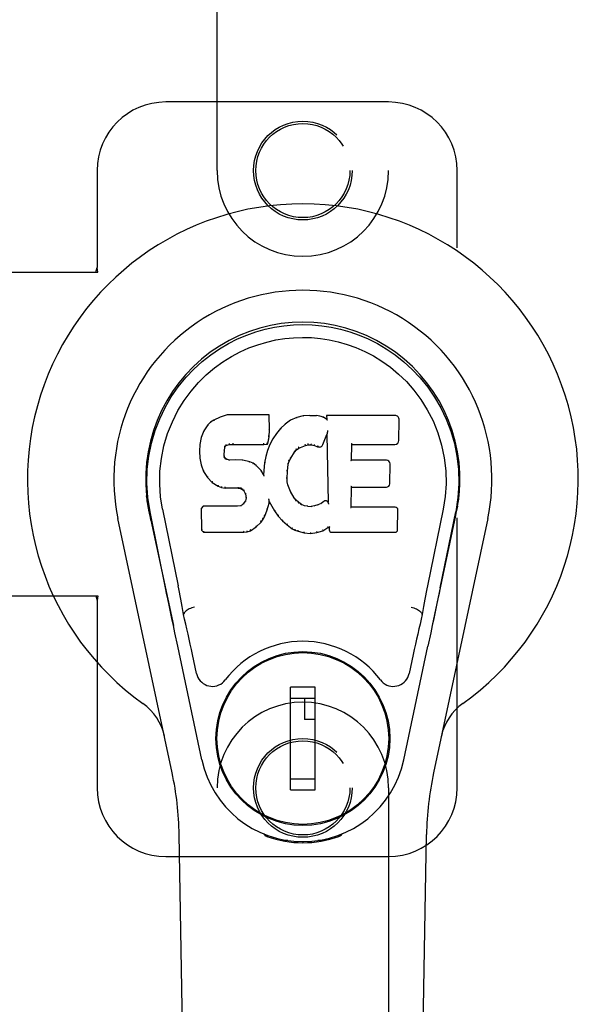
# Model space of a CAD drawing. Header units: inches. Extents: x 0 to 179, y 0 to 116.
# Tile 15 of 21: x 56.98 to 59.02, y 58.09 to 61.68. Entities that reach past the tile are written whole.
import ezdxf

# ---------------------------------------------------------------- set-up
doc = ezdxf.new("R2010")
doc.units = ezdxf.units.IN
doc.header["$LTSCALE"] = 9.842105
doc.header["$MEASUREMENT"] = 0
doc.linetypes.add('HIDDEN', pattern=[0.2, 0.1, -0.1])
doc.layers.add('DOOR_ASSEMBLY_RIGHT', color=7, linetype='CONTINUOUS')

msp = doc.modelspace()

# ---------------------------------------------------------------- linework, layer by layer
at = {"layer": 'DOOR_ASSEMBLY_RIGHT', "color": 8, "linetype": 'HIDDEN'}
for p, q in [((57.6999, 61.1299), (57.6999, 62.9874)), ((58.3249, 62.9874), (58.3249, 61.1299)), ((58.3249, 61.3799), (57.5124, 61.3799)), ((57.2624, 61.1299), (57.2624, 60.7767)), ((58.5749, 58.8799), (58.5749, 61.1299)), ((56.9444, 60.7599), (57.2654, 60.7599)), ((57.258, 60.7599), (57.2624, 60.7767)), ((57.2654, 60.7599), (57.2624, 60.7767)), ((56.9444, 59.5799), (57.2654, 59.5799)), ((57.258, 59.5799), (57.2624, 59.563)), ((57.2654, 59.5799), (57.2624, 59.563)), ((57.2624, 59.563), (57.2624, 58.8799)), ((57.6999, 57.0224), (57.6999, 58.8799)), ((58.3249, 58.8799), (58.3249, 57.0224)), ((57.5124, 58.6299), (58.3249, 58.6299))]:
    msp.add_line(p, q, dxfattribs=at)
at = {"layer": 'DOOR_ASSEMBLY_RIGHT', "color": 7, "linetype": 'Continuous'}
for p, q in [((57.6874, 60.2205), (57.6763, 60.2128)), ((57.7105, 60.2311), (57.6874, 60.2205)), ((57.6877, 60.2199), (57.6874, 60.2205)), ((57.7363, 60.2393), (57.7105, 60.2311)), ((57.7108, 60.2305), (57.7105, 60.2311)), ((57.8892, 60.2393), (57.7363, 60.2393)), ((57.7364, 60.2387), (57.7363, 60.2393)), ((57.8886, 60.2387), (57.8892, 60.2393)), ((57.8904, 60.1845), (57.8892, 60.2393)), ((57.9678, 60.2202), (57.9482, 60.2058)), ((57.9903, 60.2301), (57.9678, 60.2202)), ((57.9682, 60.2196), (57.9678, 60.2202)), ((58.0139, 60.2355), (57.9903, 60.2301)), ((57.9905, 60.2295), (57.9903, 60.2301)), ((58.0375, 60.2378), (58.0139, 60.2355)), ((58.014, 60.2349), (58.0139, 60.2355)), ((58.0375, 60.2378), (58.0615, 60.2374)), ((58.0375, 60.2372), (58.0375, 60.2378)), ((58.0376, 60.2366), (58.0375, 60.2372)), ((58.0614, 60.2368), (58.0615, 60.2374)), ((58.0743, 60.2354), (58.0615, 60.2374)), ((58.0742, 60.2348), (58.0743, 60.2354)), ((58.0872, 60.2312), (58.0743, 60.2354)), ((58.0869, 60.2306), (58.0872, 60.2312)), ((58.0993, 60.2232), (58.0872, 60.2312)), ((58.3478, 60.2373), (58.0991, 60.2373)), ((58.0991, 60.2373), (58.0993, 60.2232)), ((58.0997, 60.2366), (58.0991, 60.2373)), ((58.0993, 60.2232), (58.0999, 60.2221)), ((58.3626, 60.1465), (58.3639, 60.2209)), ((57.6516, 60.1814), (57.642, 60.1568)), ((57.6664, 60.2032), (57.6516, 60.1814)), ((57.6522, 60.1811), (57.6516, 60.1814)), ((57.6763, 60.2128), (57.6664, 60.2032)), ((57.6669, 60.2028), (57.6664, 60.2032)), ((57.6767, 60.2123), (57.6763, 60.2128)), ((57.889, 60.1601), (57.8904, 60.1845)), ((57.8898, 60.1845), (57.8904, 60.1845)), ((57.9311, 60.1895), (57.9159, 60.1717)), ((57.9482, 60.2058), (57.9311, 60.1895)), ((57.9315, 60.189), (57.9311, 60.1895)), ((57.9486, 60.2054), (57.9482, 60.2058)), ((58.1026, 60.1823), (58.1024, 60.1812)), ((57.642, 60.1568), (57.6369, 60.1317)), ((57.6425, 60.1566), (57.642, 60.1568)), ((57.883, 60.1331), (57.8875, 60.1458)), ((57.8869, 60.1459), (57.8875, 60.1458)), ((57.8875, 60.1458), (57.889, 60.1601)), ((57.8885, 60.1601), (57.889, 60.1601)), ((57.9026, 60.1524), (57.8915, 60.1317)), ((57.9159, 60.1717), (57.9026, 60.1524)), ((57.9031, 60.1521), (57.9026, 60.1524)), ((57.9164, 60.1713), (57.9159, 60.1717)), ((58.0854, 60.1314), (58.1003, 60.1683)), ((58.1008, 60.1712), (58.1003, 60.1683)), ((58.1003, 60.1683), (58.1046, 59.9211)), ((58.101, 60.173), (58.1009, 60.1725)), ((58.1011, 60.1737), (58.101, 60.173)), ((58.1012, 60.1744), (58.1011, 60.1737)), ((58.1014, 60.1755), (58.1012, 60.1744)), ((58.1016, 60.1766), (58.1014, 60.1755)), ((58.1018, 60.1779), (58.1016, 60.1766)), ((58.102, 60.1793), (58.1018, 60.1779)), ((58.1024, 60.1812), (58.102, 60.1793)), ((57.6369, 60.1317), (57.6355, 60.1068)), ((57.6375, 60.1316), (57.6369, 60.1317)), ((57.7265, 60.109), (57.7285, 60.1221)), ((57.7279, 60.1223), (57.7285, 60.1221)), ((57.7285, 60.1221), (57.7301, 60.1254)), ((57.7296, 60.1257), (57.7301, 60.1254)), ((57.7301, 60.1254), (57.7327, 60.1275)), ((57.7324, 60.128), (57.7327, 60.1275)), ((57.7327, 60.1275), (57.744, 60.131)), ((57.7439, 60.1315), (57.744, 60.131)), ((57.744, 60.131), (57.7574, 60.132)), ((57.7573, 60.1359), (57.7574, 60.1345)), ((57.7574, 60.1326), (57.7574, 60.132)), ((57.7574, 60.132), (57.8703, 60.132)), ((57.8703, 60.1345), (57.8702, 60.1359)), ((57.8703, 60.132), (57.883, 60.1331)), ((57.8703, 60.1326), (57.8703, 60.132)), ((57.8829, 60.1099), (57.877, 60.0874)), ((57.8826, 60.1336), (57.883, 60.1331)), ((57.8915, 60.1317), (57.8829, 60.1099)), ((57.8835, 60.1097), (57.8829, 60.1099)), ((57.8921, 60.1315), (57.8915, 60.1317)), ((57.9823, 60.1036), (57.9894, 60.1123)), ((57.989, 60.1127), (57.9894, 60.1123)), ((57.9894, 60.1123), (57.9982, 60.1183)), ((57.9979, 60.1188), (57.9982, 60.1183)), ((57.9982, 60.1183), (58.0216, 60.128)), ((58.0214, 60.1285), (58.0216, 60.128)), ((58.0216, 60.128), (58.0323, 60.1307)), ((58.0323, 60.1313), (58.0323, 60.1307)), ((58.0323, 60.1307), (58.0432, 60.1305)), ((58.0433, 60.1311), (58.0432, 60.1305)), ((58.0432, 60.1305), (58.0546, 60.1279)), ((58.0548, 60.1284), (58.0546, 60.1279)), ((58.0546, 60.1279), (58.0663, 60.1234)), ((58.0665, 60.1239), (58.0663, 60.1234)), ((58.1902, 60.0747), (58.1912, 60.1319)), ((58.1906, 60.1325), (58.1912, 60.1319)), ((58.1912, 60.1319), (58.3478, 60.1319)), ((57.6361, 60.1068), (57.6355, 60.1068)), ((57.6355, 60.1068), (57.6367, 60.0818)), ((57.6373, 60.0818), (57.6367, 60.0818)), ((57.6367, 60.0818), (57.6413, 60.0569)), ((57.725, 60.0951), (57.7256, 60.0951)), ((57.7255, 60.089), (57.7261, 60.0892)), ((57.7256, 60.0951), (57.7265, 60.109)), ((57.7261, 60.0892), (57.7256, 60.0951)), ((57.7259, 60.1091), (57.7265, 60.109)), ((57.7275, 60.0845), (57.7261, 60.0892)), ((57.7269, 60.0842), (57.7275, 60.0845)), ((57.7302, 60.0808), (57.7275, 60.0845)), ((57.7297, 60.0804), (57.7302, 60.0808)), ((57.7339, 60.0781), (57.7302, 60.0808)), ((57.7336, 60.0775), (57.7339, 60.0781)), ((57.7453, 60.0748), (57.7339, 60.0781)), ((57.7684, 60.0756), (57.7453, 60.0748)), ((57.7453, 60.0742), (57.7453, 60.0748)), ((57.7934, 60.0743), (57.7684, 60.0756)), ((57.7684, 60.075), (57.7684, 60.0756)), ((57.7684, 60.0744), (57.7684, 60.075)), ((57.7933, 60.0737), (57.7934, 60.0743)), ((57.8185, 60.0688), (57.7934, 60.0743)), ((57.877, 60.0874), (57.8731, 60.0647)), ((57.8775, 60.0873), (57.877, 60.0874)), ((57.9628, 60.0708), (57.9683, 60.0815)), ((57.9678, 60.0817), (57.9683, 60.0815)), ((57.9683, 60.0815), (57.9823, 60.1036)), ((57.9818, 60.1039), (57.9823, 60.1036)), ((58.1896, 60.0741), (58.1902, 60.0747)), ((58.3168, 60.0747), (58.1902, 60.0747)), ((57.6419, 60.057), (57.6413, 60.0569)), ((57.6413, 60.0569), (57.6506, 60.0332)), ((57.8183, 60.0681), (57.8185, 60.0688)), ((57.831, 60.0631), (57.8185, 60.0688)), ((57.8307, 60.0625), (57.831, 60.0631)), ((57.8421, 60.0552), (57.831, 60.0631)), ((57.8417, 60.0547), (57.8421, 60.0552)), ((57.8603, 60.037), (57.8421, 60.0552)), ((57.8731, 60.0647), (57.8694, 60.0225)), ((57.8737, 60.0646), (57.8731, 60.0647)), ((57.9558, 60.0341), (57.9593, 60.0596)), ((57.9587, 60.0598), (57.9593, 60.0596)), ((57.9593, 60.0596), (57.9628, 60.0708)), ((57.9623, 60.071), (57.9628, 60.0708)), ((58.3289, 59.988), (58.3302, 60.0611)), ((57.6512, 60.0334), (57.6506, 60.0332)), ((57.6506, 60.0332), (57.6646, 60.0118)), ((57.6651, 60.0122), (57.6646, 60.0118)), ((57.6646, 60.0118), (57.6824, 59.9935)), ((57.8598, 60.0366), (57.8603, 60.037)), ((57.8694, 60.0225), (57.8603, 60.037)), ((57.8699, 60.0207), (57.8694, 60.0225)), ((57.954, 60.008), (57.9546, 60.008)), ((57.9546, 60.008), (57.9558, 60.0341)), ((57.9556, 59.9958), (57.9546, 60.008)), ((57.9552, 60.0341), (57.9558, 60.0341)), ((57.6827, 59.994), (57.6824, 59.9935)), ((57.6824, 59.9935), (57.7038, 59.9796)), ((57.704, 59.9801), (57.7038, 59.9796)), ((57.7038, 59.9796), (57.7164, 59.975)), ((57.7165, 59.9756), (57.7164, 59.975)), ((57.7164, 59.975), (57.7293, 59.9728)), ((57.7294, 59.9734), (57.7293, 59.9728)), ((57.7771, 59.9724), (57.7293, 59.9728)), ((57.7771, 59.9729), (57.7771, 59.9724)), ((57.7771, 59.9724), (57.7835, 59.9718)), ((57.7836, 59.9723), (57.7835, 59.9718)), ((57.7835, 59.9718), (57.7886, 59.9701)), ((57.7888, 59.9705), (57.7886, 59.9701)), ((57.7886, 59.9701), (57.7931, 59.9667)), ((57.7934, 59.9671), (57.7931, 59.9667)), ((57.7931, 59.9667), (57.797, 59.9621)), ((57.955, 59.9957), (57.9556, 59.9958)), ((57.9582, 59.984), (57.9556, 59.9958)), ((57.9577, 59.9838), (57.9582, 59.984)), ((57.9677, 59.96), (57.9582, 59.984)), ((58.1884, 59.9031), (58.1897, 59.9762)), ((58.1892, 59.9767), (58.1897, 59.9762)), ((58.1897, 59.9762), (58.3168, 59.9762)), ((57.7975, 59.9624), (57.797, 59.9621)), ((57.797, 59.9621), (57.8029, 59.9504)), ((57.8034, 59.9506), (57.8029, 59.9504)), ((57.8029, 59.9504), (57.8052, 59.9371)), ((57.8047, 59.9313), (57.8029, 59.9261)), ((57.8052, 59.9371), (57.8047, 59.9313)), ((57.8053, 59.9311), (57.8047, 59.9313)), ((57.8058, 59.9371), (57.8052, 59.9371)), ((57.8885, 59.9322), (57.8883, 59.9332)), ((57.8887, 59.9315), (57.8885, 59.9322)), ((57.8888, 59.9308), (57.8887, 59.9315)), ((57.889, 59.9302), (57.8888, 59.9308)), ((57.8891, 59.9296), (57.889, 59.9302)), ((57.9671, 59.9597), (57.9677, 59.96)), ((57.9801, 59.9377), (57.9677, 59.96)), ((57.9796, 59.9373), (57.9801, 59.9377)), ((57.988, 59.9283), (57.9801, 59.9377)), ((57.4484, 59.907), (57.4498, 59.8999)), ((57.5009, 59.8955), (57.5579, 59.6165)), ((57.6496, 59.9062), (57.6416, 59.8981)), ((57.6422, 59.8979), (57.6416, 59.8981)), ((57.6416, 59.8981), (57.643, 59.8189)), ((57.7113, 59.9068), (57.6496, 59.9062)), ((57.6498, 59.9056), (57.6496, 59.9062)), ((57.772, 59.9071), (57.7113, 59.9068)), ((57.7113, 59.9062), (57.7113, 59.9068)), ((57.7113, 59.9062), (57.7113, 59.9056)), ((57.7856, 59.9082), (57.772, 59.9071)), ((57.772, 59.9065), (57.772, 59.9071)), ((57.772, 59.9065), (57.7721, 59.9059)), ((57.7901, 59.9106), (57.7856, 59.9082)), ((57.7858, 59.9075), (57.7856, 59.9082)), ((57.7946, 59.915), (57.7901, 59.9106)), ((57.7905, 59.9101), (57.7901, 59.9106)), ((57.8029, 59.9261), (57.7946, 59.915)), ((57.7951, 59.9146), (57.7946, 59.915)), ((57.8034, 59.9257), (57.8029, 59.9261)), ((57.8828, 59.8935), (57.8896, 59.9175)), ((57.8892, 59.929), (57.8891, 59.9296)), ((57.8891, 59.9176), (57.8896, 59.9175)), ((57.8893, 59.9282), (57.8892, 59.929)), ((57.8896, 59.9175), (57.8901, 59.9234)), ((57.8901, 59.9234), (57.8897, 59.9253)), ((57.8901, 59.9234), (57.9093, 59.8894)), ((57.9875, 59.9279), (57.988, 59.9283)), ((57.9973, 59.9199), (57.988, 59.9283)), ((57.9969, 59.9194), (57.9973, 59.9199)), ((58.0075, 59.9131), (57.9973, 59.9199)), ((58.0072, 59.9125), (58.0075, 59.9131)), ((58.0186, 59.9086), (58.0075, 59.9131)), ((58.0185, 59.908), (58.0186, 59.9086)), ((58.0308, 59.9064), (58.0186, 59.9086)), ((58.0308, 59.9064), (58.0432, 59.9059)), ((58.0308, 59.9058), (58.0308, 59.9064)), ((58.0553, 59.9078), (58.0432, 59.9059)), ((58.0433, 59.9053), (58.0432, 59.9059)), ((58.0673, 59.9116), (58.0553, 59.9078)), ((58.0555, 59.9071), (58.0553, 59.9078)), ((58.0786, 59.9168), (58.0673, 59.9116)), ((58.0675, 59.911), (58.0673, 59.9116)), ((58.089, 59.924), (58.0786, 59.9168)), ((58.0789, 59.9163), (58.0786, 59.9168)), ((58.0893, 59.9235), (58.089, 59.924)), ((58.1046, 59.9211), (58.1046, 59.921)), ((58.1052, 59.919), (58.1046, 59.921)), ((58.1073, 59.9136), (58.1066, 59.9157)), ((58.1878, 59.9025), (58.1884, 59.9031)), ((58.3484, 59.9031), (58.1884, 59.9031)), ((58.5239, 59.8955), (58.4669, 59.6165)), ((58.574, 59.8937), (58.5755, 59.902)), ((58.5764, 59.907), (58.575, 59.8999)), ((58.5755, 59.902), (58.5765, 59.907)), ((57.5359, 58.9353), (57.3385, 59.8613)), ((57.4515, 59.8902), (57.4509, 59.8933)), ((57.4521, 59.8871), (57.4515, 59.8902)), ((57.4534, 59.8805), (57.4521, 59.8871)), ((57.4565, 59.8658), (57.4534, 59.8805)), ((57.5119, 59.6094), (57.4554, 59.8863)), ((57.4585, 59.8563), (57.4565, 59.8658)), ((57.8604, 59.8489), (57.8678, 59.8595)), ((57.8673, 59.8598), (57.8678, 59.8595)), ((57.8678, 59.8595), (57.8735, 59.8707)), ((57.873, 59.8709), (57.8735, 59.8707)), ((57.8735, 59.8707), (57.8828, 59.8935)), ((57.8822, 59.8937), (57.8828, 59.8935)), ((57.9098, 59.8897), (57.9093, 59.8894)), ((57.9093, 59.8894), (57.9225, 59.8706)), ((57.9229, 59.871), (57.9225, 59.8706)), ((57.9225, 59.8706), (57.9378, 59.8537)), ((58.3575, 59.8204), (58.3588, 59.8925)), ((58.6862, 59.8613), (58.4889, 58.9353)), ((58.5129, 59.6094), (58.5694, 59.8863)), ((58.5663, 59.8563), (58.5683, 59.8658)), ((58.5683, 59.8658), (58.5713, 59.8805)), ((58.5713, 59.8805), (58.5729, 59.8883)), ((58.5729, 59.8883), (58.5734, 59.891)), ((58.5734, 59.891), (58.574, 59.8937)), ((57.4585, 59.8563), (57.5404, 59.472)), ((57.8217, 59.8174), (57.8425, 59.8316)), ((57.8422, 59.8321), (57.8425, 59.8316)), ((57.8425, 59.8316), (57.8604, 59.8489)), ((57.8599, 59.8493), (57.8604, 59.8489)), ((57.9382, 59.8541), (57.9378, 59.8537)), ((57.9378, 59.8537), (57.9548, 59.8386)), ((57.9552, 59.839), (57.9548, 59.8386)), ((57.9548, 59.8386), (57.9731, 59.8246)), ((57.9734, 59.8251), (57.9731, 59.8246)), ((57.9731, 59.8246), (57.9836, 59.8193)), ((58.0851, 59.8174), (58.1037, 59.8286)), ((58.1035, 59.8291), (58.1037, 59.8286)), ((58.1037, 59.8286), (58.1081, 59.8286)), ((58.1086, 59.8291), (58.1081, 59.8286)), ((58.1081, 59.8286), (58.1082, 59.8204)), ((58.4844, 59.472), (58.5663, 59.8563)), ((57.6436, 59.8191), (57.643, 59.8189)), ((57.643, 59.8189), (57.6506, 59.8115)), ((57.6508, 59.812), (57.6506, 59.8115)), ((57.6506, 59.8115), (57.7968, 59.8115)), ((57.7967, 59.814), (57.7966, 59.8154)), ((57.7967, 59.812), (57.7968, 59.8115)), ((57.7968, 59.8115), (57.8095, 59.8131)), ((57.8094, 59.8137), (57.8095, 59.8131)), ((57.8095, 59.8131), (57.8217, 59.8174)), ((57.8214, 59.8179), (57.8217, 59.8174)), ((57.9838, 59.8198), (57.9836, 59.8193)), ((57.9836, 59.8193), (57.9947, 59.8155)), ((57.9948, 59.816), (57.9947, 59.8155)), ((57.9947, 59.8155), (58.017, 59.8099)), ((58.0171, 59.8104), (58.017, 59.8099)), ((58.017, 59.8099), (58.0398, 59.8073)), ((58.0398, 59.8112), (58.0398, 59.8079)), ((58.0398, 59.8073), (58.0629, 59.8105)), ((58.0398, 59.8079), (58.0398, 59.8073)), ((58.0628, 59.811), (58.0629, 59.8105)), ((58.0629, 59.8105), (58.0851, 59.8174)), ((58.0849, 59.8179), (58.0851, 59.8174)), ((58.1173, 59.8115), (58.3484, 59.8115)), ((57.579, 59.5127), (57.5769, 59.5124)), ((58.4458, 59.5127), (58.4478, 59.5124)), ((58.4787, 59.4449), (58.4684, 59.3963)), ((57.6447, 58.9817), (57.5564, 59.3963)), ((58.3801, 58.9817), (58.4684, 59.3963)), ((57.6251, 59.2969), (57.6104, 59.366)), ((58.4144, 59.366), (58.3997, 59.2969)), ((57.8647, 59.3401), (57.8647, 59.3357)), ((58.16, 59.3401), (58.16, 59.3357)), ((58.0577, 59.247), (57.9671, 59.247)), ((57.9671, 58.873), (57.9671, 59.247)), ((58.0577, 58.873), (58.0577, 59.247)), ((57.7323, 59.2076), (57.7366, 59.2076)), ((57.9671, 59.2076), (58.0577, 59.2076)), ((58.0183, 59.2076), (58.0183, 59.1289)), ((58.2881, 59.2076), (58.2925, 59.2076)), ((58.0577, 59.1289), (58.0183, 59.1289)), ((57.7323, 58.9123), (57.7366, 58.9123)), ((58.0577, 58.9123), (57.9671, 58.9123)), ((58.2881, 58.9123), (58.2925, 58.9123)), ((57.9671, 58.873), (58.0577, 58.873)), ((57.8647, 58.7799), (57.8647, 58.7842)), ((58.16, 58.7799), (58.16, 58.7842)), ((57.8737, 58.7064), (57.8709, 58.7121)), ((58.1539, 58.7121), (58.1511, 58.7064)), ((57.6339, 54.5704), (57.5616, 58.7097)), ((57.8772, 58.7095), (57.8771, 58.7049)), ((57.9577, 58.6883), (57.9367, 58.688)), ((58.0124, 58.684), (58.0124, 58.6801)), ((58.088, 58.688), (58.0671, 58.6883)), ((58.1437, 58.7035), (58.144, 58.7064)), ((58.1476, 58.7095), (58.1476, 58.7049)), ((58.3909, 54.5704), (58.4632, 58.7097))]:
    msp.add_line(p, q, dxfattribs=at)
for points in [[(57.4554, 59.8862), (57.4472, 59.9389), (57.444, 59.9906), (57.4454, 60.0409), (57.451, 60.0896), (57.4606, 60.1368), (57.4739, 60.1822), (57.4905, 60.2254), (57.5102, 60.2664), (57.5328, 60.3052), (57.5579, 60.3415), (57.5853, 60.3752), (57.6145, 60.406), (57.6451, 60.4339), (57.6767, 60.4588), (57.7089, 60.4807), (57.7416, 60.4998), (57.7744, 60.5163), (57.8076, 60.5303), (57.8413, 60.5421), (57.8752, 60.5517), (57.9091, 60.559), (57.9431, 60.5642), (57.9777, 60.5674), (58.0124, 60.5685)], [(58.0124, 60.5685), (58.0466, 60.5674), (58.081, 60.5643), (58.1153, 60.5591), (58.1496, 60.5517), (58.1834, 60.5421), (58.2171, 60.5303), (58.2507, 60.5161), (58.2839, 60.4994), (58.3165, 60.4803), (58.3486, 60.4584), (58.3805, 60.4332), (58.4112, 60.405), (58.4403, 60.3742), (58.4675, 60.3406), (58.4926, 60.3041), (58.5152, 60.2651), (58.5349, 60.2238), (58.5515, 60.1804), (58.5645, 60.1354), (58.5739, 60.0886), (58.5795, 60.0399), (58.5808, 59.9897), (58.5775, 59.9383), (58.5694, 59.8862)], [(57.5009, 59.8955), (57.4936, 59.9412), (57.4905, 59.9873), (57.4915, 60.034), (57.4966, 60.0807), (57.5062, 60.127), (57.5196, 60.172), (57.5367, 60.2147), (57.5569, 60.255), (57.5799, 60.2922), (57.6051, 60.3264), (57.632, 60.3574), (57.6604, 60.3854), (57.69, 60.4105), (57.7205, 60.4327), (57.7519, 60.4523), (57.7837, 60.4692), (57.8158, 60.4835), (57.8482, 60.4954), (57.8808, 60.5051), (57.9135, 60.5125), (57.9461, 60.5177), (57.9787, 60.5208), (58.0113, 60.5219), (58.0438, 60.521), (58.0763, 60.518), (58.1087, 60.513), (58.1412, 60.5058), (58.1737, 60.4964), (58.206, 60.4847), (58.238, 60.4707), (58.2696, 60.4542), (58.3007, 60.4351), (58.3313, 60.4132), (58.3611, 60.3884), (58.3898, 60.3606), (58.417, 60.3298), (58.4426, 60.2956), (58.466, 60.2583), (58.4868, 60.2177), (58.5043, 60.1745), (58.518, 60.1296), (58.5277, 60.0832)], [(57.6878, 60.2199), (57.6879, 60.22), (57.688, 60.22), (57.6881, 60.2199), (57.6883, 60.2199), (57.6885, 60.2198), (57.6887, 60.2196)], [(57.7108, 60.2305), (57.7109, 60.2305), (57.711, 60.2305), (57.7111, 60.2304), (57.7112, 60.2303), (57.7113, 60.2302), (57.7115, 60.23)], [(57.7364, 60.2387), (57.7365, 60.2387), (57.7365, 60.2386), (57.7365, 60.2385), (57.7366, 60.2384), (57.7367, 60.2383), (57.7367, 60.2381)], [(57.888, 60.2387), (57.8879, 60.2387), (57.8877, 60.2386), (57.8874, 60.2385), (57.8872, 60.2384), (57.8869, 60.2383), (57.8867, 60.2381)], [(57.9691, 60.2193), (57.9689, 60.2195), (57.9687, 60.2196), (57.9686, 60.2196), (57.9684, 60.2196), (57.9683, 60.2196), (57.9681, 60.2196)], [(57.9911, 60.229), (57.991, 60.2292), (57.9909, 60.2293), (57.9908, 60.2294), (57.9907, 60.2295), (57.9906, 60.2295), (57.9905, 60.2295)], [(58.0143, 60.2343), (58.0143, 60.2345), (58.0142, 60.2346), (58.0142, 60.2347), (58.0141, 60.2348), (58.0141, 60.2349), (58.014, 60.2349)], [(58.0613, 60.2362), (58.0613, 60.2364), (58.0613, 60.2365), (58.0614, 60.2366), (58.0614, 60.2367), (58.0614, 60.2367), (58.0614, 60.2368)], [(58.0737, 60.2343), (58.0738, 60.2344), (58.0739, 60.2346), (58.074, 60.2347), (58.0741, 60.2347), (58.0741, 60.2348), (58.0742, 60.2348)], [(58.0861, 60.2302), (58.0862, 60.2304), (58.0864, 60.2305), (58.0865, 60.2306), (58.0867, 60.2306), (58.0868, 60.2306), (58.0869, 60.2306)], [(58.1017, 60.236), (58.1014, 60.2362), (58.1012, 60.2363), (58.1009, 60.2365), (58.1007, 60.2365), (58.1005, 60.2366), (58.1003, 60.2366)], [(58.102, 60.2197), (58.1017, 60.2202), (58.1014, 60.2206), (58.1011, 60.221), (58.1008, 60.2213), (58.1006, 60.2216), (58.1003, 60.2218)], [(57.6522, 60.1812), (57.6524, 60.1814), (57.6527, 60.1815), (57.6529, 60.1816), (57.6532, 60.1817), (57.6536, 60.1816), (57.6539, 60.1816)], [(57.6669, 60.2029), (57.6671, 60.203), (57.6673, 60.2031), (57.6675, 60.2031), (57.6678, 60.2031), (57.6681, 60.203), (57.6684, 60.2029)], [(57.6768, 60.2123), (57.6769, 60.2124), (57.677, 60.2124), (57.6772, 60.2124), (57.6774, 60.2124), (57.6776, 60.2123), (57.678, 60.2121)], [(57.8898, 60.1845), (57.8897, 60.1849), (57.8895, 60.1852), (57.8892, 60.1855), (57.8888, 60.1857), (57.8883, 60.1859), (57.8878, 60.1859)], [(57.933, 60.1891), (57.9327, 60.1892), (57.9324, 60.1892), (57.9322, 60.1893), (57.9319, 60.1892), (57.9317, 60.1892), (57.9315, 60.189)], [(57.9498, 60.2052), (57.9495, 60.2054), (57.9493, 60.2055), (57.9491, 60.2055), (57.9489, 60.2055), (57.9487, 60.2054), (57.9486, 60.2053)], [(57.6426, 60.1567), (57.6427, 60.1569), (57.643, 60.1571), (57.6433, 60.1573), (57.6436, 60.1574), (57.644, 60.1574), (57.6444, 60.1574)], [(57.8869, 60.146), (57.8868, 60.1464), (57.8867, 60.1468), (57.8864, 60.1471), (57.886, 60.1474), (57.8855, 60.1476), (57.8849, 60.1477)], [(57.8885, 60.1601), (57.8884, 60.1605), (57.8882, 60.1609), (57.8879, 60.1612), (57.8875, 60.1614), (57.887, 60.1616), (57.8865, 60.1617)], [(57.9048, 60.1525), (57.9045, 60.1525), (57.9041, 60.1526), (57.9038, 60.1525), (57.9036, 60.1525), (57.9033, 60.1523), (57.9031, 60.1521)], [(57.918, 60.1715), (57.9176, 60.1716), (57.9174, 60.1716), (57.9171, 60.1716), (57.9168, 60.1716), (57.9166, 60.1715), (57.9164, 60.1713)], [(58.1009, 60.172), (58.1008, 60.1717), (58.1008, 60.1716), (58.1008, 60.1714)], [(58.1009, 60.1725), (58.1009, 60.1723), (58.1009, 60.1721), (58.1009, 60.172)], [(57.6375, 60.1317), (57.6377, 60.132), (57.6379, 60.1323), (57.6382, 60.1325), (57.6386, 60.1326), (57.639, 60.1327), (57.6395, 60.1327)], [(57.7239, 60.1107), (57.7245, 60.1106), (57.7249, 60.1104), (57.7253, 60.1102), (57.7257, 60.1099), (57.7259, 60.1095), (57.7259, 60.1091)], [(57.726, 60.1242), (57.7265, 60.1241), (57.727, 60.1239), (57.7274, 60.1236), (57.7277, 60.1232), (57.7279, 60.1228), (57.7279, 60.1224)], [(57.728, 60.1284), (57.7286, 60.1281), (57.7291, 60.1277), (57.7294, 60.1272), (57.7297, 60.1268), (57.7298, 60.1263), (57.7297, 60.1259)], [(57.7314, 60.1312), (57.7318, 60.1308), (57.732, 60.1304), (57.7323, 60.13), (57.7325, 60.1295), (57.7326, 60.129), (57.7326, 60.1286), (57.7326, 60.1283), (57.7325, 60.1281)], [(57.7435, 60.1348), (57.7437, 60.1344), (57.7438, 60.1339), (57.7439, 60.1334), (57.744, 60.1329), (57.744, 60.1324), (57.744, 60.132), (57.744, 60.1316), (57.7439, 60.1315)], [(57.7574, 60.1345), (57.7574, 60.134), (57.7574, 60.1336), (57.7574, 60.1331), (57.7574, 60.1328), (57.7574, 60.1326), (57.7574, 60.1326)], [(57.8703, 60.1326), (57.8703, 60.1326), (57.8703, 60.1328), (57.8703, 60.1331), (57.8703, 60.1336), (57.8703, 60.134), (57.8703, 60.1345)], [(57.8826, 60.1339), (57.8827, 60.1342), (57.8826, 60.1345), (57.8825, 60.1349), (57.8823, 60.1353), (57.8821, 60.1358), (57.8818, 60.1362), (57.8815, 60.1365), (57.8811, 60.1369)], [(57.8854, 60.1104), (57.885, 60.1105), (57.8846, 60.1104), (57.8842, 60.1103), (57.8839, 60.1102), (57.8837, 60.11), (57.8835, 60.1096)], [(57.8938, 60.132), (57.8935, 60.1321), (57.8931, 60.1321), (57.8928, 60.132), (57.8925, 60.1319), (57.8922, 60.1317), (57.892, 60.1314)], [(57.9891, 60.1128), (57.9892, 60.113), (57.9892, 60.1134), (57.9891, 60.1137), (57.989, 60.1141), (57.9887, 60.1145), (57.9884, 60.1149), (57.9881, 60.1153), (57.9876, 60.1155)], [(57.9979, 60.1188), (57.9981, 60.119), (57.9981, 60.1193), (57.9981, 60.1197), (57.998, 60.1201), (57.9978, 60.1206), (57.9976, 60.1211), (57.9973, 60.1215), (57.9969, 60.1219)], [(58.0214, 60.1285), (58.0215, 60.1286), (58.0216, 60.1289), (58.0216, 60.1293), (58.0215, 60.1297), (58.0214, 60.1302), (58.0212, 60.1308), (58.021, 60.1313), (58.0207, 60.1318)], [(58.0323, 60.1313), (58.0323, 60.1314), (58.0323, 60.1316), (58.0323, 60.1319), (58.0323, 60.1324), (58.0323, 60.133), (58.0322, 60.1335), (58.0321, 60.1341), (58.032, 60.1346)], [(58.0433, 60.1311), (58.0432, 60.1312), (58.0432, 60.1314), (58.0432, 60.1318), (58.0432, 60.1322), (58.0432, 60.1328), (58.0433, 60.1334), (58.0434, 60.1339), (58.0435, 60.1345)], [(58.0548, 60.1284), (58.0547, 60.1285), (58.0546, 60.1288), (58.0546, 60.1292), (58.0546, 60.1296), (58.0547, 60.1301), (58.0549, 60.1307), (58.0551, 60.1312), (58.0554, 60.1317)], [(58.0672, 60.1271), (58.0669, 60.1267), (58.0667, 60.1262), (58.0665, 60.1257), (58.0663, 60.1252), (58.0663, 60.1247), (58.0662, 60.1243), (58.0663, 60.124), (58.0665, 60.1239)], [(58.1886, 60.1358), (58.1889, 60.1356), (58.1892, 60.1354), (58.1894, 60.1352), (58.1896, 60.1349), (58.1898, 60.1347), (58.19, 60.1344)], [(58.19, 60.1344), (58.1902, 60.1342), (58.1903, 60.1339), (58.1904, 60.1337), (58.1905, 60.1335), (58.1906, 60.1332), (58.1906, 60.1331)], [(57.6361, 60.1068), (57.6362, 60.1072), (57.6364, 60.1075), (57.6367, 60.1078), (57.6371, 60.108), (57.6376, 60.1081), (57.638, 60.1081)], [(57.6373, 60.0819), (57.6374, 60.0823), (57.6376, 60.0826), (57.6379, 60.0829), (57.6383, 60.0832), (57.6388, 60.0833), (57.6393, 60.0834)], [(57.7231, 60.0964), (57.7236, 60.0964), (57.724, 60.0963), (57.7244, 60.0961), (57.7247, 60.0958), (57.725, 60.0954), (57.725, 60.095)], [(57.7235, 60.09), (57.724, 60.09), (57.7244, 60.09), (57.7247, 60.0898), (57.725, 60.0897), (57.7253, 60.0894), (57.7254, 60.0891)], [(57.7252, 60.0847), (57.7255, 60.0848), (57.7258, 60.0848), (57.7261, 60.0847), (57.7264, 60.0847), (57.7267, 60.0845), (57.7268, 60.0843)], [(57.7283, 60.0803), (57.7286, 60.0804), (57.7288, 60.0805), (57.7291, 60.0805), (57.7293, 60.0805), (57.7295, 60.0805), (57.7296, 60.0804)], [(57.7327, 60.0771), (57.7329, 60.0772), (57.733, 60.0774), (57.7331, 60.0775), (57.7333, 60.0775), (57.7334, 60.0775), (57.7335, 60.0775)], [(57.745, 60.0736), (57.7451, 60.0738), (57.7451, 60.0739), (57.7452, 60.074), (57.7452, 60.0741), (57.7452, 60.0742), (57.7453, 60.0742)], [(57.7931, 60.0731), (57.7931, 60.0733), (57.7932, 60.0734), (57.7932, 60.0735), (57.7932, 60.0736), (57.7933, 60.0736), (57.7933, 60.0737)], [(57.8795, 60.0882), (57.879, 60.0882), (57.8786, 60.0882), (57.8782, 60.088), (57.8779, 60.0878), (57.8777, 60.0876), (57.8775, 60.0872)], [(57.9678, 60.0818), (57.9679, 60.0822), (57.9678, 60.0826), (57.9676, 60.0831), (57.9672, 60.0835), (57.9667, 60.0839), (57.9661, 60.0841)], [(57.9818, 60.1039), (57.9819, 60.1042), (57.9819, 60.1046), (57.9818, 60.1049), (57.9816, 60.1053), (57.9813, 60.1057), (57.981, 60.106), (57.9806, 60.1062), (57.9802, 60.1064)], [(58.1876, 60.0735), (58.1878, 60.0736), (58.1881, 60.0738), (58.1883, 60.0739), (58.1885, 60.074), (58.1888, 60.074), (58.1889, 60.074)], [(58.5277, 60.0832), (58.5331, 60.0358), (58.5343, 59.9882), (58.5312, 59.9416), (58.5239, 59.8955)], [(57.6419, 60.0571), (57.6419, 60.0575), (57.6421, 60.0579), (57.6424, 60.0583), (57.6427, 60.0586), (57.6432, 60.0588), (57.6438, 60.0589)], [(57.8177, 60.0677), (57.8178, 60.0678), (57.818, 60.068), (57.818, 60.0681), (57.8181, 60.0681), (57.8182, 60.0681), (57.8183, 60.0681)], [(57.8297, 60.0622), (57.83, 60.0624), (57.8302, 60.0625), (57.8303, 60.0625), (57.8304, 60.0626), (57.8306, 60.0626), (57.8307, 60.0625)], [(57.8404, 60.0546), (57.8406, 60.0547), (57.8409, 60.0548), (57.8411, 60.0549), (57.8413, 60.0549), (57.8415, 60.0548), (57.8416, 60.0548)], [(57.8756, 60.0657), (57.8751, 60.0657), (57.8747, 60.0656), (57.8743, 60.0654), (57.874, 60.0652), (57.8738, 60.0649), (57.8737, 60.0645)], [(57.9587, 60.0599), (57.9587, 60.0602), (57.9585, 60.0606), (57.9582, 60.061), (57.9578, 60.0612), (57.9573, 60.0615), (57.9568, 60.0616)], [(57.9623, 60.071), (57.9623, 60.0714), (57.9622, 60.0719), (57.9619, 60.0723), (57.9615, 60.0726), (57.961, 60.0729), (57.9605, 60.0731)], [(57.6511, 60.0335), (57.6511, 60.0339), (57.6512, 60.0344), (57.6515, 60.0348), (57.6518, 60.0352), (57.6523, 60.0355), (57.6529, 60.0357)], [(57.665, 60.0122), (57.6649, 60.0125), (57.6649, 60.0128), (57.665, 60.0132), (57.6652, 60.0136), (57.6655, 60.0139), (57.6658, 60.0143), (57.6662, 60.0146), (57.6666, 60.0148)], [(57.8582, 60.0367), (57.8585, 60.0368), (57.8588, 60.0369), (57.8591, 60.0369), (57.8593, 60.0369), (57.8595, 60.0368), (57.8597, 60.0367)], [(57.8713, 60.016), (57.8708, 60.0179), (57.8706, 60.0188), (57.8703, 60.0195), (57.8702, 60.0201), (57.87, 60.0205)], [(57.954, 60.0081), (57.9539, 60.0084), (57.9537, 60.0087), (57.9534, 60.009), (57.953, 60.0092), (57.9525, 60.0093), (57.952, 60.0093)], [(57.9552, 60.0342), (57.9551, 60.0345), (57.9549, 60.0349), (57.9546, 60.0352), (57.9542, 60.0354), (57.9537, 60.0356), (57.9532, 60.0356)], [(57.6827, 59.994), (57.6826, 59.9943), (57.6825, 59.9946), (57.6826, 59.995), (57.6827, 59.9954), (57.6829, 59.9958), (57.6833, 59.9962), (57.6836, 59.9966), (57.684, 59.9969)], [(57.704, 59.9802), (57.7039, 59.9804), (57.7038, 59.9807), (57.7038, 59.981), (57.7039, 59.9815), (57.7041, 59.982), (57.7043, 59.9825), (57.7046, 59.9829), (57.7049, 59.9833)], [(57.7165, 59.9756), (57.7164, 59.9757), (57.7164, 59.9759), (57.7164, 59.9763), (57.7164, 59.9767), (57.7165, 59.9773), (57.7167, 59.9778), (57.7168, 59.9784), (57.7171, 59.9789)], [(57.7294, 59.9734), (57.7294, 59.9735), (57.7293, 59.9737), (57.7293, 59.974), (57.7293, 59.9745), (57.7294, 59.9751), (57.7294, 59.9756), (57.7295, 59.9762), (57.7296, 59.9767)], [(57.7771, 59.9729), (57.7771, 59.973), (57.7771, 59.9732), (57.7771, 59.9736), (57.7771, 59.974), (57.7771, 59.9746), (57.7772, 59.9752), (57.7772, 59.9758), (57.7773, 59.9763)], [(57.7836, 59.9723), (57.7835, 59.9724), (57.7835, 59.9727), (57.7835, 59.973), (57.7835, 59.9735), (57.7836, 59.974), (57.7837, 59.9746), (57.7839, 59.9751), (57.7841, 59.9756)], [(57.7888, 59.9706), (57.7887, 59.9708), (57.7886, 59.9711), (57.7886, 59.9715), (57.7887, 59.9719), (57.7889, 59.9724), (57.7892, 59.9729), (57.7895, 59.9733), (57.7898, 59.9737)], [(57.7935, 59.9671), (57.7933, 59.9674), (57.7932, 59.9678), (57.7933, 59.9682), (57.7935, 59.9686), (57.7937, 59.969), (57.794, 59.9693), (57.7944, 59.9697), (57.7948, 59.97)], [(57.955, 59.9958), (57.9549, 59.9961), (57.9546, 59.9964), (57.9543, 59.9966), (57.9539, 59.9967), (57.9535, 59.9968), (57.9531, 59.9968)], [(57.9576, 59.9839), (57.9575, 59.9841), (57.9572, 59.9844), (57.9569, 59.9845), (57.9566, 59.9846), (57.9562, 59.9846), (57.9558, 59.9846)], [(58.1872, 59.9801), (58.1875, 59.9799), (58.1877, 59.9797), (58.1879, 59.9794), (58.1882, 59.9792), (58.1884, 59.9789), (58.1886, 59.9787)], [(58.1886, 59.9787), (58.1887, 59.9784), (58.1889, 59.9782), (58.189, 59.9779), (58.1891, 59.9777), (58.1891, 59.9775), (58.1891, 59.9773)], [(57.4483, 59.907), (57.4472, 59.9133), (57.4462, 59.9196), (57.4452, 59.9259), (57.4444, 59.9321), (57.4436, 59.9383), (57.4429, 59.9445)], [(57.7974, 59.9625), (57.7973, 59.9629), (57.7974, 59.9634), (57.7977, 59.9638), (57.798, 59.9643), (57.7985, 59.9646), (57.7991, 59.9649)], [(57.8034, 59.9507), (57.8034, 59.9511), (57.8036, 59.9515), (57.8039, 59.9518), (57.8043, 59.9521), (57.8048, 59.9524), (57.8053, 59.9525)], [(57.8054, 59.9312), (57.8055, 59.9315), (57.8058, 59.9317), (57.8061, 59.9319), (57.8064, 59.932), (57.8068, 59.9321), (57.8073, 59.9321)], [(57.8058, 59.9372), (57.8059, 59.9376), (57.8061, 59.9379), (57.8065, 59.9382), (57.8068, 59.9384), (57.8073, 59.9385), (57.8078, 59.9386)], [(57.9671, 59.9598), (57.9669, 59.96), (57.9667, 59.9602), (57.9664, 59.9603), (57.9661, 59.9603), (57.9657, 59.9603), (57.9653, 59.9603)], [(57.978, 59.9375), (57.9783, 59.9376), (57.9786, 59.9377), (57.9789, 59.9377), (57.9791, 59.9376), (57.9793, 59.9375), (57.9795, 59.9373)], [(58.5764, 59.907), (58.5775, 59.9134), (58.5786, 59.9197), (58.5795, 59.926), (58.5804, 59.9323), (58.5812, 59.9384), (58.5819, 59.9445)], [(57.4509, 59.8933), (57.4486, 59.9057), (57.4483, 59.907)], [(57.6425, 59.8981), (57.6427, 59.8983), (57.6429, 59.8984), (57.6432, 59.8985), (57.6435, 59.8985), (57.6439, 59.8985), (57.6442, 59.8984)], [(57.6499, 59.9056), (57.65, 59.9056), (57.6502, 59.9055), (57.6503, 59.9054), (57.6504, 59.9053), (57.6505, 59.9052), (57.6507, 59.905)], [(57.7858, 59.9075), (57.7859, 59.9075), (57.786, 59.9075), (57.7861, 59.9074), (57.7862, 59.9073), (57.7863, 59.9072), (57.7864, 59.907)], [(57.7906, 59.9101), (57.7907, 59.9102), (57.7909, 59.9102), (57.7911, 59.9102), (57.7913, 59.9101), (57.7915, 59.91), (57.7917, 59.9099)], [(57.7951, 59.9146), (57.7953, 59.9147), (57.7955, 59.9148), (57.7958, 59.9149), (57.796, 59.9149), (57.7963, 59.9148), (57.7966, 59.9147)], [(57.8035, 59.9258), (57.8037, 59.926), (57.8039, 59.9261), (57.8042, 59.9262), (57.8045, 59.9263), (57.8048, 59.9262), (57.8052, 59.9262)], [(57.8822, 59.8936), (57.8822, 59.8941), (57.8821, 59.8945), (57.8818, 59.8949), (57.8814, 59.8953), (57.8809, 59.8955), (57.8803, 59.8957)], [(57.8891, 59.9176), (57.889, 59.918), (57.8888, 59.9184), (57.8885, 59.9187), (57.8881, 59.919), (57.8876, 59.9192), (57.8871, 59.9193)], [(57.8895, 59.9271), (57.8895, 59.9274), (57.8894, 59.9276), (57.8893, 59.9282)], [(57.8897, 59.9255), (57.8897, 59.9257), (57.8897, 59.9258), (57.8897, 59.926), (57.8897, 59.9262), (57.8896, 59.9264), (57.8896, 59.9266), (57.8896, 59.9269), (57.8895, 59.9271)], [(57.9861, 59.9279), (57.9864, 59.928), (57.9867, 59.9281), (57.9869, 59.9281), (57.9871, 59.9281), (57.9874, 59.928), (57.9876, 59.9278)], [(57.9957, 59.9193), (57.996, 59.9194), (57.9963, 59.9195), (57.9964, 59.9195), (57.9966, 59.9196), (57.9968, 59.9195), (57.997, 59.9194)], [(58.0063, 59.9121), (58.0065, 59.9123), (58.0067, 59.9124), (58.0068, 59.9125), (58.007, 59.9125), (58.0071, 59.9125), (58.0072, 59.9125)], [(58.0179, 59.9075), (58.0181, 59.9077), (58.0182, 59.9078), (58.0182, 59.9079), (58.0183, 59.9079), (58.0184, 59.908), (58.0185, 59.908)], [(58.0306, 59.9052), (58.0306, 59.9054), (58.0306, 59.9055), (58.0307, 59.9056), (58.0307, 59.9057), (58.0307, 59.9058), (58.0308, 59.9058)], [(58.0434, 59.9047), (58.0434, 59.9049), (58.0433, 59.905), (58.0433, 59.9051), (58.0433, 59.9052), (58.0433, 59.9053), (58.0433, 59.9053)], [(58.0559, 59.9066), (58.0558, 59.9068), (58.0557, 59.9069), (58.0557, 59.907), (58.0556, 59.9071), (58.0555, 59.9071), (58.0555, 59.9071)], [(58.0682, 59.9106), (58.0681, 59.9107), (58.0679, 59.9109), (58.0678, 59.911), (58.0677, 59.911), (58.0676, 59.911), (58.0675, 59.911)], [(58.0798, 59.9159), (58.0796, 59.9161), (58.0794, 59.9162), (58.0793, 59.9163), (58.0791, 59.9163), (58.079, 59.9163), (58.0789, 59.9163)], [(58.1045, 59.9212), (58.1038, 59.9221), (58.1032, 59.9229), (58.1024, 59.9235), (58.1017, 59.9241), (58.101, 59.9246), (58.1002, 59.925), (58.0994, 59.9254), (58.0986, 59.9257), (58.0978, 59.9259), (58.097, 59.926), (58.0962, 59.9261), (58.0954, 59.9261)], [(58.1066, 59.9157), (58.1062, 59.9166), (58.1059, 59.9175), (58.1057, 59.9182), (58.1054, 59.9187)], [(58.1858, 59.9019), (58.1861, 59.902), (58.1863, 59.9022), (58.1866, 59.9023), (58.1868, 59.9024), (58.187, 59.9024), (58.1872, 59.9025)], [(57.8672, 59.8597), (57.8674, 59.8602), (57.8673, 59.8607), (57.867, 59.8612), (57.8666, 59.8616), (57.8661, 59.8619), (57.8655, 59.8622)], [(57.873, 59.8709), (57.8731, 59.8713), (57.8729, 59.8718), (57.8727, 59.8723), (57.8723, 59.8726), (57.8718, 59.8729), (57.8712, 59.8731)], [(57.9097, 59.8897), (57.9096, 59.8901), (57.9097, 59.8906), (57.91, 59.8911), (57.9104, 59.8915), (57.9109, 59.8919), (57.9114, 59.8921)], [(57.9229, 59.871), (57.9228, 59.8713), (57.9228, 59.8716), (57.9229, 59.872), (57.9231, 59.8724), (57.9233, 59.8728), (57.9237, 59.8731), (57.9241, 59.8734), (57.9245, 59.8736)], [(57.8421, 59.832), (57.8423, 59.8323), (57.8424, 59.8327), (57.8423, 59.8331), (57.8422, 59.8335), (57.842, 59.8339), (57.8417, 59.8343), (57.8413, 59.8347), (57.8409, 59.835)], [(57.8599, 59.8492), (57.8601, 59.8496), (57.8601, 59.85), (57.86, 59.8503), (57.8598, 59.8507), (57.8596, 59.8511), (57.8593, 59.8514), (57.8589, 59.8517), (57.8584, 59.8519)], [(57.9382, 59.8542), (57.938, 59.8544), (57.938, 59.8547), (57.938, 59.8551), (57.9382, 59.8555), (57.9384, 59.8559), (57.9387, 59.8562), (57.9391, 59.8566), (57.9396, 59.8569)], [(57.9552, 59.839), (57.955, 59.8393), (57.955, 59.8396), (57.955, 59.84), (57.9552, 59.8404), (57.9554, 59.8409), (57.9557, 59.8413), (57.9561, 59.8416), (57.9565, 59.8419)], [(57.9734, 59.8251), (57.9733, 59.8254), (57.9732, 59.8257), (57.9732, 59.8261), (57.9733, 59.8265), (57.9735, 59.8269), (57.9738, 59.8274), (57.9741, 59.8278), (57.9745, 59.8282)], [(57.9838, 59.8198), (57.9837, 59.82), (57.9836, 59.8202), (57.9836, 59.8206), (57.9837, 59.8211), (57.9839, 59.8216), (57.9841, 59.8221), (57.9843, 59.8226), (57.9846, 59.823)], [(58.103, 59.8325), (58.1031, 59.8323), (58.1032, 59.8321), (58.1033, 59.8318), (58.1033, 59.8316), (58.1034, 59.8313), (58.1035, 59.8311)], [(58.1035, 59.8311), (58.1036, 59.8306), (58.1037, 59.8302), (58.1037, 59.8298), (58.1037, 59.8295), (58.1037, 59.8293), (58.1036, 59.8291)], [(58.1092, 59.8311), (58.1091, 59.8308), (58.1089, 59.8306), (58.1088, 59.8303), (58.1087, 59.8301), (58.1087, 59.8299), (58.1086, 59.8297)], [(58.1106, 59.8325), (58.1103, 59.8323), (58.1101, 59.8321), (58.1098, 59.8318), (58.1096, 59.8316), (58.1094, 59.8313), (58.1092, 59.8311)], [(57.6436, 59.8195), (57.6437, 59.8198), (57.6439, 59.8202), (57.6442, 59.8206), (57.6445, 59.8209), (57.645, 59.8211), (57.6456, 59.8213)], [(57.6508, 59.8121), (57.6507, 59.8122), (57.6506, 59.8125), (57.6506, 59.8128), (57.6507, 59.8131), (57.6508, 59.8135), (57.6509, 59.814)], [(57.6509, 59.814), (57.651, 59.8142), (57.6511, 59.8145), (57.6513, 59.8147), (57.6514, 59.815), (57.6515, 59.8152), (57.6516, 59.8154)], [(57.7967, 59.812), (57.7968, 59.8121), (57.7968, 59.8123), (57.7968, 59.8126), (57.7968, 59.813), (57.7967, 59.8135), (57.7967, 59.814)], [(57.8094, 59.8137), (57.8095, 59.8138), (57.8095, 59.814), (57.8095, 59.8144), (57.8095, 59.8149), (57.8094, 59.8154), (57.8093, 59.8159), (57.8091, 59.8165), (57.8089, 59.817)], [(57.8214, 59.8179), (57.8216, 59.8181), (57.8217, 59.8185), (57.8217, 59.8188), (57.8216, 59.8193), (57.8214, 59.8198), (57.8212, 59.8202), (57.8209, 59.8207), (57.8205, 59.8211)], [(57.9948, 59.816), (57.9947, 59.8162), (57.9946, 59.8165), (57.9946, 59.8169), (57.9947, 59.8173), (57.9948, 59.8179), (57.995, 59.8184), (57.9952, 59.8189), (57.9954, 59.8193)], [(58.0171, 59.8104), (58.017, 59.8105), (58.0169, 59.8108), (58.0169, 59.8111), (58.017, 59.8116), (58.017, 59.8121), (58.0171, 59.8127), (58.0173, 59.8133), (58.0174, 59.8138)], [(58.0623, 59.8144), (58.0625, 59.814), (58.0626, 59.8135), (58.0628, 59.813), (58.0629, 59.8124), (58.0629, 59.8119), (58.0629, 59.8115), (58.0629, 59.8112), (58.0628, 59.811)], [(58.084, 59.8211), (58.0843, 59.8207), (58.0846, 59.8203), (58.0848, 59.8198), (58.085, 59.8193), (58.0851, 59.8188), (58.0851, 59.8184), (58.085, 59.8181), (58.0849, 59.8179)], [(57.5564, 59.3963), (57.5461, 59.4449), (57.5405, 59.4714), (57.5351, 59.4972), (57.5299, 59.5222), (57.5249, 59.5461), (57.5202, 59.5687), (57.5159, 59.5898), (57.5119, 59.6093)], [(58.5129, 59.6093), (58.5089, 59.5898), (58.5045, 59.5687), (58.4998, 59.5461), (58.4949, 59.5222), (58.4897, 59.4972), (58.4842, 59.4714), (58.4787, 59.4449)], [(57.6178, 59.5383), (57.6127, 59.5373), (57.6077, 59.536), (57.6029, 59.5344), (57.5984, 59.5326), (57.5941, 59.5305), (57.5903, 59.5283), (57.587, 59.5259), (57.5842, 59.5234), (57.582, 59.5208), (57.5803, 59.5182), (57.5793, 59.5156), (57.579, 59.5131)], [(58.407, 59.5383), (58.4121, 59.5373), (58.4171, 59.536), (58.4219, 59.5344), (58.4264, 59.5326), (58.4306, 59.5305), (58.4344, 59.5283), (58.4378, 59.5259), (58.4406, 59.5233), (58.4428, 59.5208), (58.4444, 59.5182), (58.4454, 59.5156), (58.4457, 59.5131)], [(57.579, 59.5131), (57.579, 59.513), (57.579, 59.5129), (57.579, 59.5128), (57.579, 59.5127), (57.579, 59.5127), (57.579, 59.5127)], [(58.4458, 59.5127), (58.4458, 59.5127), (58.4458, 59.5127), (58.4458, 59.5128), (58.4458, 59.5129), (58.4457, 59.513), (58.4457, 59.5131)], [(57.6251, 59.2969), (57.6272, 59.2895), (57.6301, 59.2826), (57.6338, 59.2761), (57.6384, 59.2701), (57.6436, 59.2648), (57.6495, 59.2602), (57.6559, 59.2564), (57.6627, 59.2534), (57.6699, 59.2514), (57.6772, 59.2502), (57.6847, 59.25), (57.6921, 59.2508), (57.6994, 59.2525), (57.7064, 59.2551), (57.713, 59.2585), (57.7192, 59.2628), (57.7247, 59.2678), (57.7297, 59.2736)], [(58.2951, 59.2736), (58.3001, 59.2678), (58.3056, 59.2628), (58.3118, 59.2585), (58.3184, 59.255), (58.3254, 59.2524), (58.3327, 59.2508), (58.3401, 59.25), (58.3475, 59.2502), (58.3549, 59.2514), (58.3621, 59.2534), (58.3689, 59.2564), (58.3753, 59.2602), (58.3812, 59.2649), (58.3864, 59.2702), (58.391, 59.2761), (58.3947, 59.2826), (58.3976, 59.2895), (58.3997, 59.2969)], [(57.8737, 58.7064), (57.8739, 58.7062), (57.8759, 58.7054)], [(57.8759, 58.7054), (57.8775, 58.7048), (57.8794, 58.7041), (57.8815, 58.7033)], [(57.8808, 58.7064), (57.8808, 58.7064), (57.8808, 58.7062), (57.8808, 58.706), (57.8809, 58.7056), (57.8809, 58.7052), (57.881, 58.7048), (57.881, 58.7043), (57.8811, 58.7037), (57.8811, 58.7035)], [(58.1433, 58.7033), (58.1454, 58.7041), (58.1473, 58.7048), (58.1489, 58.7054), (58.1501, 58.7059), (58.1509, 58.7062), (58.1511, 58.7064)]]:
    msp.add_lwpolyline(points, dxfattribs=at)
at = {"layer": 'DOOR_ASSEMBLY_RIGHT', "color": 8, "linetype": 'HIDDEN'}
for centre, radius in [((58.0124, 61.1299), 0.18), ((58.0124, 61.1299), 0.1715), ((58.0124, 58.8799), 0.18), ((58.0124, 58.8799), 0.1715)]:
    msp.add_circle(centre, radius, dxfattribs=at)
at = {"layer": 'DOOR_ASSEMBLY_RIGHT', "color": 7, "linetype": 'Continuous'}
for radius in [0.3169, 0.313]:
    msp.add_circle((58.0124, 59.06), radius, dxfattribs=at)
at = {"layer": 'DOOR_ASSEMBLY_RIGHT', "color": 8, "linetype": 'HIDDEN'}
for centre, radius, start, end in [((57.5124, 61.1299), 0.25, 90, 180), ((58.3249, 61.1299), 0.25, 0, 90), ((58.0124, 61.1299), 0.3125, 180, 360), ((58.0124, 58.8799), 0.3125, 0, 180), ((57.5124, 58.8799), 0.25, 180, 270), ((58.3249, 58.8799), 0.25, 270, 360)]:
    msp.add_arc(centre, radius, start, end, dxfattribs=at)
at = {"layer": 'DOOR_ASSEMBLY_RIGHT', "color": 7, "linetype": 'Continuous'}
for centre, radius, start, end in [((58.0124, 60.0049), 1.0039, 305.5066, 234.4934), ((58.0124, 60.0049), 0.689, 347.9703, 192.0297), ((58.0124, 60.0049), 0.5727, 353.9465, 186.0535), ((58.0124, 59.06), 0.3543, 37.0812, 142.9188), ((57.315, 59.0274), 0.1969, 12.0297, 54.4934), ((58.7098, 59.0274), 0.1969, 125.5066, 167.9703), ((58.0124, 59.06), 0.3759, 192.0247, 347.9753), ((56.3807, 58.6891), 1.1811, 1, 12.0297), ((59.6441, 58.6891), 1.1811, 167.9703, 179), ((58.0124, 59.0604), 0.3803, 249.8689, 290.1311)]:
    msp.add_arc(centre, radius, start, end, dxfattribs=at)
for centre, major_axis, ratio, start_param, end_param in [((57.8867, 60.2387), (0.00197, 0), 0.025114, -0.786719, -0.024118), ((58.1016, 60.2366), (0.00197, 0), 0.025118, -3.116464, -2.325954), ((58.1019, 60.2208), (0.00199, -0.00132), 0.020652, -3.102743, -2.463868), ((58.3478, 60.2211), (0, 0.0161), 0.999848, -1.588252, 0), ((57.6737, 60.2094), (0.0068, 0.00655), 0.004742, -3.141162, -3.013964), ((57.6467, 60.1671), (0.0041, 0.0105), 0.004273, -3.141291, -3.020229), ((57.6573, 60.1887), (0.00508, 0.00754), 0.00518, -3.14111, -2.996917), ((57.8878, 60.1545), (0.00094, 0.00857), 0.005495, -3.302393, -3.142137), ((58.1007, 60.1762), (-0.00007, 0.00508), 0.009159, -3.095969, -2.840226), ((58.3478, 60.1467), (0, 0.0148), 0.999848, -3.141593, -1.588252), ((57.7289, 60.1286), (0.00095, 0.00638), 0.007192, -3.355813, -3.142604), ((57.7317, 60.13), (0.00209, 0.00429), 0.008578, -3.403109, -3.143347), ((57.7362, 60.1312), (0.00383, 0.00321), 0.007171, 2.96981, 3.140158), ((57.8832, 60.1357), (0.00068, 0.00203), 0.016088, -3.702354, -3.152114), ((57.9933, 60.118), (0.00432, 0.00532), 0.00577, -3.304466, -3.142382), ((58.0718, 60.1369), (0, 0.0146), 0.999848, -3.533459, -1.953533), ((58.1906, 60.1344), (0, 0.00197), 0.017455, -3.939332, -3.159046), ((57.7229, 60.0974), (-0.00257, 0.00839), 0.005552, -3.300311, -3.142126), ((57.7234, 60.0892), (-0.00357, 0.00494), 0.007846, -3.360933, -3.142764), ((57.7245, 60.0843), (0.00526, -0.0039), 0.006775, -0.176276, -0.000946), ((57.7281, 60.0791), (0.00548, -0.00159), 0.007025, -0.140966, -0.001177), ((58.1876, 60.0741), (0.00197, 0), 0.025118, -0.815639, -0.025129), ((58.3168, 60.0613), (0, 0.0133), 0.999848, -1.588252, 0), ((57.64, 60.0672), (-0.0019, 0.0101), 0.004568, -3.141227, -3.008321), ((57.6477, 60.0423), (-0.00347, 0.00889), 0.004705, -3.141171, -3.003628), ((57.8534, 60.0431), (-0.00642, 0.00646), 0.004954, -3.275719, -3.142061), ((57.8716, 60.0179), (-0.00174, 0.00274), 0.015087, 0.04445, 0.369523), ((57.7839, 59.9743), (0.00499, -0.00375), 0.005785, 0.000903, 0.134339), ((58.1892, 59.9787), (0, 0.00197), 0.017455, -3.939332, -3.159046), ((58.3168, 59.9882), (0, 0.0121), 0.999848, -3.141593, -1.588252), ((57.7938, 59.9697), (-0.00361, 0.00727), 0.005338, -3.141007, -2.984653), ((57.8022, 59.9573), (-0.0012, 0.00679), 0.006717, -3.140718, -2.94213), ((57.8079, 59.9384), (0.00258, 0.00729), 0.006297, -3.140888, -2.96164), ((57.8065, 59.9448), (0.00064, 0.00765), 0.00631, -3.140878, -2.958148), ((57.973, 59.9451), (-0.00658, 0.0078), 0.004485, -3.264946, -3.141961), ((57.6442, 59.8998), (0.00193, 0.00197), 0.017814, -3.134444, -2.607219), ((57.6526, 59.9056), (0.00281, 0.00005), 0.01516, -3.135583, -2.872341), ((57.7969, 59.9136), (0.00634, 0.00347), 0.005821, -3.140857, -3.001014), ((57.8074, 59.9311), (0.00397, 0.00532), 0.007145, -3.140627, -2.942612), ((57.8899, 59.9277), (0.0009, 0.0101), 0.004701, -3.278265, -3.141973), ((57.89, 59.9288), (0.00028, 0.00351), 0.012838, -3.478921, -3.183776), ((58.0954, 59.9154), (0, 0.0108), 0.999848, 0, 0.641022), ((58.1072, 59.9159), (-0.00202, 0.00309), 0.013288, 0.045758, 0.45434), ((58.1859, 59.9025), (0.00197, 0), 0.025118, -0.815639, -0.025129), ((58.3484, 59.8927), (0, 0.0104), 0.999848, -1.588252, 0), ((58.1068, 59.8311), (0.00322, 0.00197), 0.009111, 3.002961, 3.139027), ((58.1086, 59.8311), (0, 0.00197), 0.017455, -3.124139, -2.343853), ((57.6436, 59.8219), (-0.00002, 0.00277), 0.015238, -3.135438, -2.613777), ((57.6489, 59.814), (0.00197, -0.00197), 0.012341, 0.005109, 0.263735), ((58.1173, 59.8206), (0, 0.00913), 0.999848, -4.694933, -3.141593), ((58.3484, 59.8206), (0, 0.00913), 0.999848, -3.141593, -1.588252), ((57.5737, 59.366), (-0.0476, 0.3543), 0.069304, -1.154204, -0.794713), ((58.451, 59.366), (0.0476, 0.3543), 0.069304, 0.794713, 1.154204), ((57.585, 59.366), (-0.0758, 0.3543), 0.068378, -1.585432, -1.159525), ((58.4397, 59.366), (0.0758, 0.3543), 0.068378, 1.159525, 1.585432)]:
    msp.add_ellipse(centre, major_axis=major_axis, ratio=ratio, start_param=start_param, end_param=end_param, dxfattribs=at)

doc.saveas('drawing.dxf')
